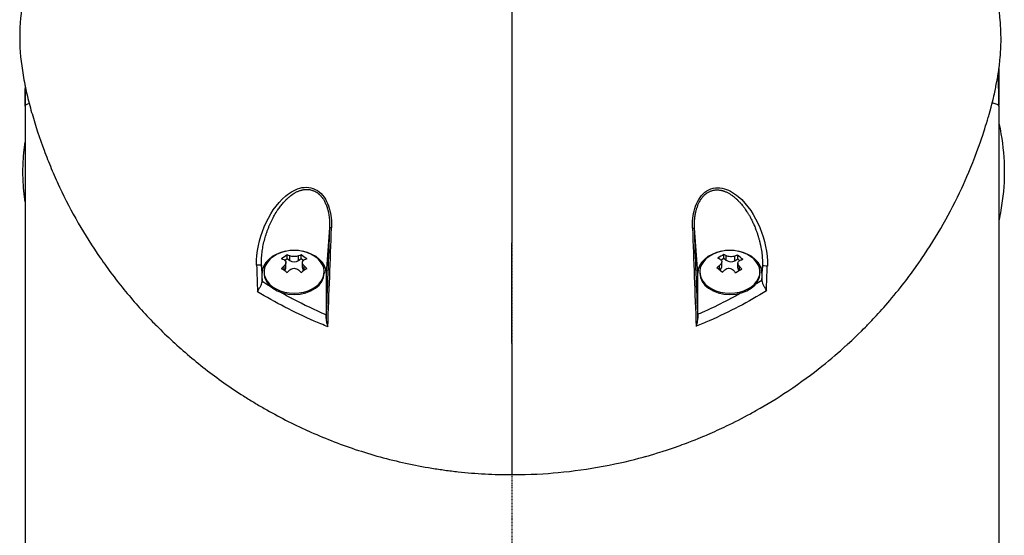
# Model space of a CAD drawing. Header units: millimetres. Extents: x 0 to 5219, y 0 to 2970.
# Tile 66 of 233: x 2716 to 2870, y 871 to 951. Entities that reach past the tile are written whole.
import ezdxf

# ---------------------------------------------------------------- set-up
doc = ezdxf.new("R2010")
doc.units = ezdxf.units.MM
doc.header["$LTSCALE"] = 0.2
doc.linetypes.add('CENTER2', pattern=[1.125, 0.75, -0.125, 0.125, -0.125])
doc.layers.add('02_Center Line', color=1, linetype='CENTER2')

# ---------------------------------------------------------------- blocks, each defined once
blk = doc.blocks.new('A$Ccbf1b767')
for p, q in [((76, 202.86), (76, 197.11)), ((-76, 200.18), (-76, 197.11)), ((-76, 197.11), (-76, 197.1)), ((-76, 197.08), (-76, 197.09)), ((-76, 197), (-76, 197.08)), ((-76, 197), (-76, 115.3)), ((76, 197.11), (76, 197.1)), ((76, 197.08), (76, 197.09)), ((76, 197), (76, 197.08)), ((76, 197), (76, 115.3)), ((-36, 181.55), (-36, 181.54)), ((-35.24, 182.39), (-35.24, 182.39)), ((36, 181.44), (36, 181.43)), ((-37.07, 179.95), (-37.08, 179.95)), ((-36.79, 180.44), (-36.78, 180.44)), ((-36.71, 180.56), (-36.71, 180.56)), ((36.71, 180.44), (36.71, 180.45)), ((36.71, 180.44), (36.71, 180.44)), ((-28.48, 177.98), (-29, 170.91)), ((29, 170.91), (28.48, 177.93)), ((-35.08, 173.19), (-35.08, 173.77)), ((-32.92, 173.19), (-32.92, 173.77)), ((33.07, 173.24), (33.07, 173.82)), ((33.45, 172.93), (33.45, 173.64)), ((35.22, 173.13), (35.22, 173.71)), ((-39, 170.91), (-39.09, 172.16)), ((-35.45, 172.92), (-35.08, 173.19)), ((-35.28, 171.8), (-35.28, 172.58)), ((-35.08, 173.19), (-34.66, 172.89)), ((-34.66, 172.89), (-34.66, 173.61)), ((-33.34, 172.89), (-33.34, 173.61)), ((-33.34, 172.89), (-32.92, 173.19)), ((-32.92, 173.19), (-32.55, 172.92)), ((-32.72, 171.8), (-32.72, 172.58)), ((32.4, 171.41), (32.4, 172.12)), ((32.63, 172.97), (33.07, 173.24)), ((32.73, 171.91), (32.73, 172.7)), ((33.07, 173.24), (33.45, 172.93)), ((34.78, 172.86), (34.78, 173.57)), ((34.78, 172.86), (35.22, 173.13)), ((35.22, 173.13), (35.53, 172.87)), ((35.27, 171.68), (35.27, 172.47)), ((-39, 169.61), (-39, 170.91)), ((-38.7, 171.12), (-38.7, 170.91)), ((-35.55, 171.35), (-35.55, 172.04)), ((-32.45, 171.35), (-32.45, 172.04)), ((-29.3, 171.12), (-29.3, 170.91)), ((-29, 170.91), (-29, 164.4)), ((29, 164.48), (29, 170.91)), ((29.3, 171.12), (29.3, 170.91)), ((32.39, 171.4), (32.4, 171.41)), ((35.5, 171.31), (35.5, 171.96)), ((38.7, 171.12), (38.7, 170.91)), ((39.08, 172.02), (39, 170.91)), ((39, 170.91), (39, 169.77)), ((-28.58, 166.96), (-28.58, 166.96)), ((28.58, 166.95), (28.58, 166.95)), ((36, 166.02), (36, 166.02)), ((-36, 165.92), (-36, 165.91)), ((-32, 163.95), (-32, 163.95)), ((-31.5, 163.72), (-31.5, 163.72)), ((-29.82, 162.99), (-29.82, 162.99)), ((29.78, 163.05), (29.78, 163.05)), ((31.41, 163.76), (31.41, 163.76)), ((32, 164.03), (32, 164.03)), ((0, 159.95), (0, 139.47))]:
    blk.add_line(p, q)
for centre in [(-34, 168.37), (34, 168.37)]:
    blk.add_arc(centre, 6.1, 64.4774, 115.5226)
for centre, major_axis, ratio, start_param, end_param in [((0, 197.09), (76, 0), 0.999999, 0, 0.062616), ((0, 197.1), (76, 0), 0.999999, 6.283077, 6.345723), ((0, 197), (-76, 0), 0.999959, 3.141593, 3.205068), ((0, 197.09), (-76, 0), 0.999999, 6.245867, 6.283185), ((0, 197.1), (-76, -0.01), 0.999999, 6.245851, 6.283185), ((0, 197), (-76, 0), 0.999959, 6.244853, 6.283185), ((0, 197), (76, 0), 0.038449, 3.010072, 3.141593), ((0, 197), (76, 0), 0.038449, 0, 0.167328), ((0, 180), (-71, 0), 0.001025, 1.021228, 1.021319), ((0, 180), (57, 0), 0.001025, 4.187225, 4.187251), ((0, 180), (-71, 0), 0.001025, 1.156592, 1.156612), ((0, 180), (57, 0), 0.001025, 4.193428, 4.193431), ((0, 180), (-71, 0), 0.001025, 1.161303, 1.161305), ((0, 180), (-71, 0), 0.001025, 1.980514, 1.980515), ((0, 180), (57, 0), 0.001025, 5.231646, 5.231648), ((0, 180), (57, 0), 0.001025, 5.237783, 5.237801), ((0, 180), (-71, 0), 0.001025, 1.985174, 1.985187), ((37.04, 180.45), (0, -0.5), 0.66913, 6.168147, 6.185901), ((36.37, 179.95), (1, 0), 0.001025, 5.39777, 5.40471), ((0, 180), (-71, 0), 0.001025, 2.119136, 2.119224), ((-65.6, -461.38), (40.63, 800.65), 0.01033, 5.606417, 5.637766), ((-27.98, 177.96), (-0.5, 0.018), 0.000031, 5.102108, 6.246132), ((27.98, 177.91), (0.5, 0.019), 0.001096, 5.106257, 6.246132), ((66.12, -468.09), (41.18, -809.12), 0.010394, 3.787218, 3.818004), ((-34, 171.12), (4.7, 0), 0.707831, 2.16423, 7.260548), ((-34, 170.91), (-5, 0), 0.707831, 4.971269, 6.283185), ((-35.52, 169.45), (-3.3, -4.66), 0.499487, 3.987876, 4.207874), ((-33.56, 168.68), (-3.51, 4.95), 0.499487, 5.588058, 5.689105), ((-34.44, 168.68), (-3.51, -4.95), 0.499487, 3.735673, 3.83672), ((-32.48, 169.45), (-3.3, 4.66), 0.499487, 5.216904, 5.436902), ((-34, 170.91), (5, 0), 0.707831, 0, 1.311916), ((-0.1, -1019.83), (-0.1, -1366.24), 0.000016, 2.613009, 2.63447), ((34, 171.12), (4.7, 0), 0.707831, 2.16423, 7.260548), ((34, 170.91), (-5, 0), 0.707831, 4.971269, 6.283185), ((32.59, 169.52), (-3.62, -4.42), 0.534614, 4.024422, 4.244419), ((34.47, 168.66), (-3.16, 5.18), 0.461696, 5.620419, 5.721466), ((33.59, 168.71), (-3.85, -4.69), 0.534614, 3.772219, 3.873266), ((35.63, 169.36), (-2.98, 4.87), 0.461696, 5.249266, 5.469263), ((34, 170.91), (5, 0), 0.707831, 0, 1.311916), ((-39.59, 172.14), (0.5, 0.018), 0.037563, 0.03708, 2.121776), ((-18.17, 149.63), (-23.02, 614.89), 0.033876, 1.532906, 1.539636), ((-15.61, 150.02), (-22.63, 611.29), 0.037045, 1.533207, 1.53744), ((-34.44, 168.06), (3.51, -4.95), 0.499487, 2.446466, 2.547512), ((-34, 173.36), (-0.94, 0), 0.707831, 0.785398, 2.356194), ((-33.56, 168.06), (3.51, 4.95), 0.499487, 0.594081, 0.695127), ((33.59, 168.71), (-3.85, -4.69), 0.534614, 4.395576, 4.496622), ((33.53, 168.08), (3.16, -5.18), 0.461696, 2.478827, 2.579873), ((34.16, 173.36), (-0.94, 0), 0.707831, 0.71234, 2.283136), ((34.41, 168.03), (3.85, 4.69), 0.534614, 0.630627, 0.731673), ((-34, 170.91), (4.7, 0), 0.707831, 3.141593, 6.283185), ((-34.44, 168.68), (-3.51, -4.95), 0.499487, 4.35903, 4.460076), ((-35.52, 167.29), (3.3, -4.66), 0.499487, 2.075312, 2.295309), ((-36.22, 171.8), (0.94, 0), 0.707831, 5.521705, 6.283185), ((-33.56, 168.06), (3.51, 4.95), 0.499487, 1.217437, 1.318484), ((-34.44, 168.06), (3.51, -4.95), 0.499487, 1.823109, 1.924155), ((-32.48, 167.29), (3.3, 4.66), 0.499487, 0.846284, 1.066281), ((-31.78, 171.8), (-0.94, 0), 0.707831, 0, 0.761481), ((-33.56, 168.68), (-3.51, 4.95), 0.499487, 4.964702, 5.065748), ((34, 170.91), (4.7, 0), 0.707831, 3.141593, 6.283185), ((32.37, 167.38), (2.98, -4.87), 0.461696, 2.107673, 2.32767), ((31.79, 171.91), (0.94, 0), 0.707831, 5.424728, 6.283185), ((34.41, 168.03), (3.85, 4.69), 0.534614, 1.253983, 1.35503), ((33.53, 168.08), (3.16, -5.18), 0.461696, 1.85547, 1.956516), ((35.41, 167.22), (3.62, 4.42), 0.534614, 0.88283, 1.102827), ((36.21, 171.68), (-0.94, 0), 0.707831, 0, 0.643351), ((34.47, 168.66), (-3.16, 5.18), 0.461696, 4.997063, 5.098109), ((15.36, 150.47), (-22.89, -618.36), 0.037045, 1.603296, 1.607028), ((39.58, 172.01), (-0.5, 0.018), 0.036205, 4.154561, 6.246108), ((17.86, 150.09), (-23.27, -622), 0.034006, 1.601108, 1.607321), ((-34, 161.73), (-6.7, 0), 0.707831, 5.084394, 5.084626), ((34, 161.73), (6.7, 0), 0.707831, 1.220414, 1.220746)]:
    blk.add_ellipse(centre, major_axis=major_axis, ratio=ratio, start_param=start_param, end_param=end_param)
for points in [[(0, 174.46), (0.02, 200.64), (0.04, 224.04), (0.06, 244.44)], [(76, 197.11), (76, 198.73), (75.95, 200.31), (75.85, 201.85)], [(75.86, 201.92), (75.95, 200.32), (76, 198.71), (76, 197.11)], [(-76, 197.11), (-76, 198.05), (-75.98, 199), (-75.95, 199.95)], [(-75.95, 199.93), (-75.98, 199), (-76, 198.06), (-76, 197.11)], [(-28.48, 177.98), (-28.65, 173.26), (-28.83, 168.54), (-29.01, 163.82)], [(29.01, 163.88), (28.83, 168.56), (28.65, 173.25), (28.48, 177.93)], [(-37.56, 168.74), (-38.21, 169.13), (-38.69, 169.42), (-39, 169.61)], [(39, 169.77), (38.66, 169.55), (38.31, 169.33), (37.96, 169.12)]]:
    blk.add_open_spline(points, degree=3)
for points, knots in [([(-74.54, 220.79), (-74.66, 220.4), (-74.77, 220.01), (-74.89, 219.63), (-74.92, 219.53), (-74.94, 219.44), (-74.97, 219.35), (-75.25, 218.4), (-75.5, 217.44), (-75.72, 216.49), (-75.95, 215.53), (-76.15, 214.57), (-76.31, 213.6), (-76.64, 211.68), (-76.82, 209.76), (-76.83, 207.84), (-76.83, 207.76), (-76.83, 207.68), (-76.83, 207.6), (-76.82, 205.66), (-76.63, 203.73), (-76.3, 201.8), (-76.14, 200.83), (-75.94, 199.86), (-75.72, 198.9), (-75.49, 197.93), (-75.24, 196.97), (-74.97, 196), (-74.95, 195.94), (-74.93, 195.88), (-74.91, 195.82), (-74.36, 193.9), (-73.74, 191.99), (-73.03, 190.1), (-72.67, 189.15), (-72.3, 188.2), (-71.9, 187.26), (-71.51, 186.32), (-71.1, 185.39), (-70.66, 184.46), (-70.64, 184.41), (-70.62, 184.37), (-70.6, 184.32), (-69.71, 182.44), (-68.74, 180.57), (-67.69, 178.74), (-66.63, 176.9), (-65.5, 175.09), (-64.27, 173.31), (-63.65, 172.42), (-63.02, 171.54), (-62.36, 170.66), (-61.7, 169.79), (-61.01, 168.92), (-60.3, 168.06), (-59.6, 167.2), (-58.87, 166.35), (-58.12, 165.51), (-57.36, 164.68), (-56.59, 163.85), (-55.79, 163.04), (-55.77, 163.02), (-55.76, 163), (-55.74, 162.98), (-54.94, 162.16), (-54.11, 161.36), (-53.26, 160.56), (-52.41, 159.77), (-51.54, 158.99), (-50.64, 158.22), (-49.74, 157.46), (-48.82, 156.7), (-47.87, 155.97), (-45.98, 154.5), (-43.99, 153.09), (-41.9, 151.75), (-41.37, 151.42), (-40.84, 151.09), (-40.31, 150.77), (-39.77, 150.44), (-39.23, 150.12), (-38.68, 149.81), (-36.5, 148.56), (-34.22, 147.39), (-31.85, 146.32), (-31.84, 146.31), (-31.84, 146.31), (-31.83, 146.31), (-30.64, 145.77), (-29.43, 145.26), (-28.2, 144.78), (-26.97, 144.3), (-25.73, 143.85), (-24.45, 143.42), (-23.18, 143), (-21.89, 142.6), (-20.58, 142.24), (-19.27, 141.88), (-17.94, 141.55), (-16.6, 141.26), (-15.26, 140.97), (-13.89, 140.71), (-12.52, 140.48), (-11.83, 140.37), (-11.15, 140.27), (-10.46, 140.18), (-9.77, 140.08), (-9.08, 140), (-8.38, 139.92), (-7, 139.77), (-5.61, 139.66), (-4.21, 139.58), (-2.81, 139.51), (-1.41, 139.47), (0, 139.47)], [0.1159576, 0.1159576, 0.1159576, 0.1159576, 0.1176445, 0.1176445, 0.1176445, 0.1180502, 0.1180502, 0.1180502, 0.1221943, 0.1221943, 0.1221943, 0.1263384, 0.1263384, 0.1263384, 0.1346266, 0.1346266, 0.1346266, 0.1349824, 0.1349824, 0.1349824, 0.143338, 0.143338, 0.143338, 0.1475158, 0.1475158, 0.1475158, 0.1516936, 0.1516936, 0.1516936, 0.1519551, 0.1519551, 0.1519551, 0.160293, 0.160293, 0.160293, 0.164462, 0.164462, 0.164462, 0.168631, 0.168631, 0.168631, 0.1688379, 0.1688379, 0.1688379, 0.1772635, 0.1772635, 0.1772635, 0.1856891, 0.1856891, 0.1856891, 0.1899019, 0.1899019, 0.1899019, 0.1941147, 0.1941147, 0.1941147, 0.1983275, 0.1983275, 0.1983275, 0.2025403, 0.2025403, 0.2025403, 0.2026348, 0.2026348, 0.2026348, 0.206856, 0.206856, 0.206856, 0.2110771, 0.2110771, 0.2110771, 0.2152983, 0.2152983, 0.2152983, 0.2237405, 0.2237405, 0.2237405, 0.2258511, 0.2258511, 0.2258511, 0.2279617, 0.2279617, 0.2279617, 0.2364039, 0.2364039, 0.2364039, 0.2364237, 0.2364237, 0.2364237, 0.240644, 0.240644, 0.240644, 0.2448644, 0.2448644, 0.2448644, 0.2490847, 0.2490847, 0.2490847, 0.253305, 0.253305, 0.253305, 0.2575358, 0.2575358, 0.2575358, 0.2596491, 0.2596491, 0.2596491, 0.2617623, 0.2617623, 0.2617623, 0.2659889, 0.2659889, 0.2659889, 0.2702154, 0.2702154, 0.2702154, 0.2702154]), ([(0, 139.47), (2.85, 139.47), (5.25, 139.62), (7.18, 139.8), (9.55, 140.02), (11.91, 140.35), (14.23, 140.78), (16.73, 141.24), (18.8, 141.75), (20.46, 142.2), (20.66, 142.26), (20.86, 142.31), (21.05, 142.37), (21.5, 142.49), (23.3, 142.97), (26.27, 144.04), (26.68, 144.19), (27.12, 144.35), (27.58, 144.53), (29.05, 145.09), (30.04, 145.51), (30.58, 145.74), (31.56, 146.17), (32.53, 146.61), (33.48, 147.07), (34.75, 147.67), (35.99, 148.31), (37.21, 148.98), (37.5, 149.13), (37.78, 149.29), (38.07, 149.46), (39.79, 150.42), (41.44, 151.44), (43.04, 152.51), (47.21, 155.29), (50.06, 157.72), (52.02, 159.5), (52.14, 159.61), (52.26, 159.72), (52.37, 159.82), (54.22, 161.52), (55.21, 162.56), (55.49, 162.85), (56.56, 163.95), (58.12, 165.6), (59.98, 167.88), (60.86, 168.95), (61.58, 169.89), (62.18, 170.7), (62.96, 171.75), (63.53, 172.57), (63.91, 173.14), (66.36, 176.71), (68.44, 180.4), (70.19, 184.17), (70.86, 185.64), (71.69, 187.54), (72.56, 189.88), (73.28, 191.83), (73.74, 193.3), (74.04, 194.28), (74.27, 195.02), (74.4, 195.49), (74.45, 195.68), (74.93, 197.35), (75.15, 198.34), (75.21, 198.61), (75.3, 198.97), (75.38, 199.33), (75.45, 199.69), (75.48, 199.82), (75.51, 199.95), (75.53, 200.08), (75.69, 200.85), (75.77, 201.34), (75.81, 201.56), (75.85, 201.78), (75.89, 202.02), (75.92, 202.28), (76.02, 202.91), (76.11, 203.66), (76.19, 204.52), (76.31, 205.88), (76.32, 206.87), (76.32, 207.5), (76.32, 208.15), (76.3, 209.13), (76.19, 210.46), (76.11, 211.38), (76.01, 212.12), (75.92, 212.69), (75.88, 212.98), (75.84, 213.22), (75.81, 213.42), (75.7, 214.04), (75.58, 214.66), (75.45, 215.28), (75.38, 215.64), (75.3, 216), (75.21, 216.37), (75.04, 217.12), (74.91, 217.61), (74.85, 217.83), (74.72, 218.31), (74.59, 218.8), (74.45, 219.29), (74.37, 219.57), (74.29, 219.85), (74.21, 220.12)], [-1, -1, -1, -1, -0.9732143, -0.9732143, -0.9732143, -0.9464286, -0.9464286, -0.9464286, -0.9225692, -0.9225692, -0.9225692, -0.9196429, -0.9196429, -0.9196429, -0.8961237, -0.8961237, -0.8961237, -0.8928571, -0.8928571, -0.8928571, -0.88, -0.88, -0.88, -0.8671429, -0.8671429, -0.8671429, -0.85, -0.85, -0.85, -0.8459299, -0.8459299, -0.8459299, -0.8214286, -0.8214286, -0.8214286, -0.7867787, -0.7867787, -0.7867787, -0.7846306, -0.7846306, -0.7846306, -0.75, -0.75, -0.75, -0.71875, -0.71875, -0.71875, -0.7052239, -0.7052239, -0.7052239, -0.6875, -0.6875, -0.6875, -0.625, -0.625, -0.625, -0.59375, -0.59375, -0.59375, -0.5758637, -0.5758637, -0.5758637, -0.5625, -0.5625, -0.5625, -0.546875, -0.546875, -0.546875, -0.5411757, -0.5411757, -0.5411757, -0.5390625, -0.5390625, -0.5390625, -0.53125, -0.53125, -0.53125, -0.5266987, -0.5266987, -0.5266987, -0.515625, -0.515625, -0.515625, -0.5, -0.5, -0.5, -0.484375, -0.484375, -0.484375, -0.4739987, -0.4739987, -0.4739987, -0.46875, -0.46875, -0.46875, -0.4588678, -0.4588678, -0.4588678, -0.453125, -0.453125, -0.453125, -0.4453125, -0.4453125, -0.4453125, -0.4375, -0.4375, -0.4375, -0.4330571, -0.4330571, -0.4330571, -0.4330571]), ([(76, 194.34), (76.11, 193.79), (76.22, 193.23), (76.31, 192.68), (76.64, 190.73), (76.82, 188.78), (76.83, 186.84), (76.83, 186.76), (76.83, 186.67), (76.83, 186.59), (76.82, 184.63), (76.63, 182.68), (76.3, 180.73), (76.21, 180.18), (76.11, 179.64), (76, 179.09)], [0.1239819, 0.1239819, 0.1239819, 0.1239819, 0.1263384, 0.1263384, 0.1263384, 0.13462656, 0.13462656, 0.13462656, 0.13498239, 0.13498239, 0.13498239, 0.14333798, 0.14333798, 0.14333798, 0.14566912, 0.14566912, 0.14566912, 0.14566912]), ([(-76, 182.03), (-76.07, 182.54), (-76.13, 183.11), (-76.19, 183.74), (-76.31, 185.08), (-76.32, 186.07), (-76.32, 186.7), (-76.32, 187.35), (-76.3, 188.34), (-76.19, 189.67), (-76.13, 190.34), (-76.06, 190.9), (-76, 191.38)], [-0.52372536, -0.52372536, -0.52372536, -0.52372536, -0.515625, -0.515625, -0.515625, -0.5, -0.5, -0.5, -0.484375, -0.484375, -0.484375, -0.47696103, -0.47696103, -0.47696103, -0.47696103]), ([(-39.85, 172.15), (-39.93, 174.22), (-39.44, 176.28), (-38.67, 178.14), (-37.89, 180), (-36.8, 181.73), (-35.3, 182.98), (-34.55, 183.6), (-33.7, 184.09), (-32.78, 184.26), (-31.85, 184.43), (-30.85, 184.21), (-30.08, 183.59), (-29.31, 182.96), (-28.81, 182.03), (-28.52, 181.04), (-28.22, 180.05), (-28.13, 179.02), (-28.17, 177.97)], [-1, -1, -1, -1, -0.75, -0.75, -0.75, -0.5, -0.5, -0.5, -0.375, -0.375, -0.375, -0.25, -0.25, -0.25, -0.125, -0.125, -0.125, 0, 0, 0, 0]), ([(-39.09, 172.16), (-39.1, 172.48), (-39.1, 173.13), (-39.02, 174.11), (-38.87, 175.07), (-38.66, 176.02), (-38.43, 176.79), (-38.23, 177.4), (-38.06, 177.85), (-37.89, 178.29), (-37.63, 178.87), (-37.29, 179.58), (-36.9, 180.27), (-36.52, 180.86), (-36.16, 181.36), (-35.8, 181.79), (-35.52, 182.1), (-35.33, 182.3), (-35.17, 182.45), (-35.06, 182.56), (-34.95, 182.66), (-34.82, 182.77), (-34.62, 182.94), (-34.44, 183.08), (-34.21, 183.24), (-33.97, 183.4), (-33.68, 183.56), (-33.41, 183.68), (-33.21, 183.77), (-33, 183.84), (-32.84, 183.88), (-32.72, 183.91), (-32.64, 183.93), (-32.52, 183.95), (-32.37, 183.97), (-32.22, 183.98), (-32.11, 183.99), (-32.05, 183.99), (-31.99, 183.99), (-31.95, 183.98), (-31.88, 183.98), (-31.76, 183.97), (-31.55, 183.95), (-31.34, 183.9), (-31.17, 183.86), (-31.05, 183.81), (-30.89, 183.75), (-30.73, 183.68), (-30.59, 183.6), (-30.48, 183.53), (-30.4, 183.48), (-30.33, 183.43), (-30.28, 183.38), (-30.23, 183.35), (-30.18, 183.31), (-30.12, 183.26), (-30.03, 183.17), (-29.91, 183.05), (-29.76, 182.88), (-29.64, 182.73), (-29.5, 182.53), (-29.3, 182.22), (-29.11, 181.84), (-28.96, 181.46), (-28.87, 181.2), (-28.8, 180.98), (-28.74, 180.75), (-28.67, 180.46), (-28.6, 180.09), (-28.54, 179.7), (-28.5, 179.29), (-28.46, 178.72), (-28.46, 178.28), (-28.48, 177.98)], [0, 0, 0, 0, 0.09755, 0.195364, 0.293553, 0.392049, 0.490631, 0.539857, 0.588967, 0.638036, 0.687243, 0.785873, 0.884538, 0.933822, 1.008822, 1.081176, 1.113601, 1.143537, 1.170992, 1.183791, 1.195972, 1.218472, 1.238473, 1.283423, 1.293407, 1.329481, 1.378961, 1.40356, 1.428073, 1.452518, 1.476923, 1.483207, 1.495736, 1.501978, 1.526778, 1.545207, 1.551317, 1.563485, 1.567497, 1.570553, 1.578207, 1.587912, 1.613451, 1.647115, 1.658519, 1.671664, 1.690388, 1.714701, 1.728974, 1.744675, 1.75307, 1.761833, 1.77097, 1.775681, 1.780486, 1.790347, 1.800537, 1.821922, 1.844682, 1.86886, 1.881499, 1.921664, 1.980666, 2.012563, 2.046031, 2.063338, 2.081006, 2.117316, 2.154984, 2.194087, 2.234709, 2.276933, 2.36647, 2.36647, 2.36647, 2.36647]), ([(28.17, 177.92), (28.13, 178.96), (28.23, 180), (28.52, 180.99), (28.82, 181.99), (29.33, 182.92), (30.1, 183.54), (30.87, 184.15), (31.88, 184.36), (32.8, 184.18), (33.72, 184), (34.57, 183.5), (35.31, 182.88), (36.79, 181.63), (37.89, 179.89), (38.66, 178.02), (39.44, 176.15), (39.92, 174.08), (39.85, 172.01)], [-1, -1, -1, -1, -0.875, -0.875, -0.875, -0.75, -0.75, -0.75, -0.625, -0.625, -0.625, -0.5, -0.5, -0.5, -0.25, -0.25, -0.25, 0, 0, 0, 0]), ([(28.48, 177.93), (28.47, 178.19), (28.47, 178.69), (28.51, 179.39), (28.58, 179.92), (28.65, 180.29), (28.7, 180.54), (28.76, 180.76), (28.83, 181.02), (28.92, 181.29), (29.02, 181.56), (29.16, 181.87), (29.31, 182.16), (29.48, 182.44), (29.62, 182.64), (29.77, 182.83), (29.9, 182.98), (30.01, 183.09), (30.1, 183.17), (30.18, 183.25), (30.28, 183.32), (30.37, 183.39), (30.49, 183.48), (30.66, 183.57), (30.86, 183.67), (31.07, 183.76), (31.28, 183.82), (31.5, 183.87), (31.68, 183.89), (31.81, 183.91), (31.94, 183.91), (32.13, 183.91), (32.32, 183.9), (32.49, 183.88), (32.59, 183.86), (32.66, 183.85), (32.73, 183.83), (32.82, 183.81), (32.93, 183.78), (33.03, 183.75), (33.13, 183.71), (33.27, 183.66), (33.43, 183.59), (33.7, 183.46), (34.02, 183.28), (34.33, 183.07), (34.57, 182.88), (34.75, 182.74), (34.89, 182.62), (35.01, 182.51), (35.09, 182.44), (35.17, 182.36), (35.24, 182.29), (35.32, 182.21), (35.42, 182.11), (35.55, 181.97), (35.73, 181.77), (35.95, 181.51), (36.2, 181.19), (36.52, 180.75), (36.82, 180.28), (37.11, 179.78), (37.36, 179.31), (37.57, 178.88), (37.74, 178.49), (37.88, 178.18), (38.01, 177.84), (38.12, 177.55), (38.24, 177.21), (38.37, 176.84), (38.51, 176.36), (38.64, 175.9), (38.75, 175.42), (38.89, 174.78), (39.01, 173.98), (39.09, 173), (39.09, 172.35), (39.08, 172.02)], [0, 0, 0, 0, 0.078902, 0.149029, 0.210471, 0.237991, 0.263396, 0.286702, 0.307916, 0.343993, 0.371542, 0.396346, 0.44682, 0.471865, 0.496786, 0.521607, 0.546367, 0.558742, 0.571124, 0.583523, 0.595936, 0.608312, 0.620651, 0.64525, 0.669793, 0.694325, 0.718875, 0.743461, 0.768092, 0.779315, 0.788884, 0.812015, 0.840494, 0.855174, 0.867977, 0.874297, 0.88056, 0.892913, 0.905038, 0.91694, 0.928945, 0.941177, 0.965691, 0.990288, 1.039745, 1.089387, 1.1142, 1.139036, 1.163869, 1.176276, 1.188676, 1.201071, 1.213052, 1.221264, 1.236272, 1.258078, 1.28669, 1.322124, 1.367266, 1.417281, 1.49445, 1.543272, 1.598922, 1.661366, 1.695114, 1.730521, 1.767563, 1.806271, 1.826283, 1.878768, 1.928368, 1.977948, 2.027472, 2.076913, 2.17546, 2.273572, 2.371399, 2.371399, 2.371399, 2.371399]), ([(34.78, 173.57), (34.69, 173.54), (34.58, 173.51), (34.34, 173.48), (34.21, 173.48), (33.97, 173.49), (33.85, 173.51), (33.62, 173.56), (33.53, 173.6), (33.45, 173.64)], [-0.4380406, -0.4380406, -0.4380406, -0.4380406, -0.4021151, -0.4021151, -0.3661895, -0.3661895, -0.330264, -0.330264, -0.2943384, -0.2943384, -0.2943384, -0.2943384]), ([(-35.55, 172.98), (-35.47, 172.95), (-35.4, 172.89), (-35.3, 172.75), (-35.28, 172.67), (-35.28, 172.5), (-35.3, 172.4), (-35.4, 172.21), (-35.47, 172.12), (-35.55, 172.04)], [-0.5881822, -0.5881822, -0.5881822, -0.5881822, -0.5522567, -0.5522567, -0.5163311, -0.5163311, -0.4804056, -0.4804056, -0.44448, -0.44448, -0.44448, -0.44448]), ([(-33.34, 173.61), (-33.42, 173.57), (-33.52, 173.54), (-33.75, 173.5), (-33.88, 173.49), (-34.12, 173.49), (-34.25, 173.5), (-34.48, 173.54), (-34.58, 173.57), (-34.66, 173.61)], [-0.4380406, -0.4380406, -0.4380406, -0.4380406, -0.4021151, -0.4021151, -0.3661895, -0.3661895, -0.330264, -0.330264, -0.2943384, -0.2943384, -0.2943384, -0.2943384]), ([(-32.45, 172.04), (-32.53, 172.12), (-32.6, 172.21), (-32.7, 172.4), (-32.72, 172.5), (-32.72, 172.67), (-32.7, 172.75), (-32.6, 172.89), (-32.53, 172.95), (-32.45, 172.98)], [-0.2938438, -0.2938438, -0.2938438, -0.2938438, -0.2579182, -0.2579182, -0.2219927, -0.2219927, -0.1860671, -0.1860671, -0.1501416, -0.1501416, -0.1501416, -0.1501416]), ([(32.5, 173.06), (32.58, 173.02), (32.64, 172.96), (32.72, 172.82), (32.74, 172.73), (32.72, 172.57), (32.69, 172.47), (32.57, 172.29), (32.49, 172.2), (32.4, 172.12)], [-0.5881822, -0.5881822, -0.5881822, -0.5881822, -0.5522567, -0.5522567, -0.5163311, -0.5163311, -0.4804056, -0.4804056, -0.44448, -0.44448, -0.44448, -0.44448]), ([(35.5, 171.96), (35.42, 172.05), (35.36, 172.14), (35.28, 172.34), (35.26, 172.43), (35.28, 172.6), (35.31, 172.68), (35.43, 172.82), (35.51, 172.87), (35.6, 172.9)], [-0.2938438, -0.2938438, -0.2938438, -0.2938438, -0.2579182, -0.2579182, -0.2219927, -0.2219927, -0.1860671, -0.1860671, -0.1501416, -0.1501416, -0.1501416, -0.1501416]), ([(-34.66, 171.41), (-34.58, 171.49), (-34.48, 171.56), (-34.25, 171.66), (-34.12, 171.68), (-33.88, 171.68), (-33.75, 171.66), (-33.52, 171.56), (-33.42, 171.49), (-33.34, 171.41)], [-0.1437022, -0.1437022, -0.1437022, -0.1437022, -0.1077767, -0.1077767, -0.0718511, -0.0718511, -0.0359256, -0.0359256, 0, 0, 0, 0]), ([(33.22, 171.45), (33.31, 171.53), (33.42, 171.59), (33.66, 171.67), (33.79, 171.69), (34.03, 171.68), (34.15, 171.65), (34.38, 171.54), (34.47, 171.47), (34.55, 171.38)], [-0.1437022, -0.1437022, -0.1437022, -0.1437022, -0.1077767, -0.1077767, -0.0718511, -0.0718511, -0.0359256, -0.0359256, 0, 0, 0, 0]), ([(-39.7, 168.01), (-39.65, 168.12), (-39.59, 168.26), (-39.5, 168.42), (-39.47, 168.47), (-39.43, 168.54), (-39.38, 168.63), (-39.33, 168.72), (-39.29, 168.79), (-39.27, 168.83), (-39.19, 168.98), (-39.12, 169.11), (-39.08, 169.21), (-39.02, 169.36), (-39, 169.48), (-39, 169.57)], [0, 0, 0, 0, 0.25, 0.25, 0.25, 0.375, 0.375, 0.375, 0.5, 0.5, 0.5, 0.75, 0.75, 0.75, 0.9999999, 0.9999999, 0.9999999, 0.9999999]), ([(-39, 169.61), (-39, 169.61), (-39, 169.6), (-39, 169.59), (-39, 169.58), (-39, 169.57)], [-0.006006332, -0.006006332, -0.006006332, -0.006006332, -0.003002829, -0.003002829, -0.000000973, -0.000000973, -0.000000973, -0.000000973]), ([(39, 169.72), (39, 169.73), (39, 169.73), (39, 169.75), (39, 169.76), (39, 169.77)], [-0.006677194, -0.006677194, -0.006677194, -0.006677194, -0.003339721, -0.003339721, -0.000000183, -0.000000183, -0.000000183, -0.000000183]), ([(39, 169.72), (39, 169.62), (39.02, 169.5), (39.08, 169.36), (39.12, 169.26), (39.19, 169.13), (39.27, 168.97), (39.3, 168.93), (39.33, 168.86), (39.39, 168.77), (39.44, 168.68), (39.47, 168.61), (39.5, 168.56), (39.59, 168.4), (39.66, 168.26), (39.71, 168.15)], [0.0000001, 0.0000001, 0.0000001, 0.0000001, 0.25, 0.25, 0.25, 0.5, 0.5, 0.5, 0.625, 0.625, 0.625, 0.75, 0.75, 0.75, 1, 1, 1, 1]), ([(-28.74, 162.55), (-29.46, 162.84), (-30.17, 163.14), (-30.87, 163.44), (-34.03, 164.82), (-36.97, 166.36), (-39.7, 168.01)], [0, 0, 0, 0, 0.1807269, 0.1807269, 0.1807269, 1, 1, 1, 1]), ([(-29, 164.4), (-30.77, 165.16), (-32.49, 165.98), (-34.16, 166.85), (-34.43, 166.99), (-35.16, 167.37), (-36.3, 168.01)], [0, 0, 0, 0, 0.5, 0.5, 0.5, 0.7293054, 0.7293054, 0.7293054, 0.7293054]), ([(39.71, 168.15), (36.93, 166.45), (33.96, 164.88), (30.78, 163.48), (30.11, 163.18), (29.43, 162.89), (28.75, 162.62)], [0, 0, 0, 0, 0.8258779, 0.8258779, 0.8258779, 1, 1, 1, 1]), ([(35.75, 167.83), (35.23, 167.53), (34.7, 167.24), (34.17, 166.96), (33.8, 166.77), (32.97, 166.32), (31.63, 165.68), (29.92, 164.85), (29.02, 164.48), (29, 164.48)], [0.3407239, 0.3407239, 0.3407239, 0.3407239, 0.5, 0.5, 0.5, 0.75, 0.75, 0.75, 1, 1, 1, 1]), ([(29, 164.48), (29, 164.37), (29, 164.26), (29, 164.05), (29, 163.97), (29.01, 163.88)], [-0.07474491, -0.07474491, -0.07474491, -0.07474491, -0.03005071, -0.03005071, -0.00000846, -0.00000846, -0.00000846, -0.00000846]), ([(-29.01, 163.82), (-29, 163.9), (-29, 163.99), (-29, 164.19), (-29, 164.3), (-29, 164.4)], [-0.07344976, -0.07344976, -0.07344976, -0.07344976, -0.04389749, -0.04389749, -0.000001, -0.000001, -0.000001, -0.000001]), ([(-29.01, 163.82), (-29.01, 163.66), (-28.99, 163.45), (-28.93, 163.19), (-28.91, 163.11), (-28.88, 163), (-28.85, 162.87), (-28.79, 162.69), (-28.75, 162.58), (-28.74, 162.55)], [-0.9999987, -0.9999987, -0.9999987, -0.9999987, -0.5, -0.5, -0.5, -0.25, -0.25, -0.25, -0.000001, -0.000001, -0.000001, -0.000001]), ([(28.75, 162.62), (28.76, 162.64), (28.79, 162.75), (28.85, 162.94), (28.88, 163.07), (28.91, 163.17), (28.93, 163.26), (28.99, 163.52), (29.01, 163.72), (29.01, 163.88)], [-0.9999988, -0.9999988, -0.9999988, -0.9999988, -0.75, -0.75, -0.75, -0.5, -0.5, -0.5, -0.0000013, -0.0000013, -0.0000013, -0.0000013])]:
    blk.add_open_spline(points, degree=3, knots=knots)
at = {"layer": '02_Center Line'}
blk.add_line((0, 1564.9), (0, -20.1), dxfattribs=at)

msp = doc.modelspace()

# ---------------------------------------------------------------- block references
msp.add_blockref('A$Ccbf1b767', (2793.105, 740.996))

doc.saveas('drawing.dxf')
